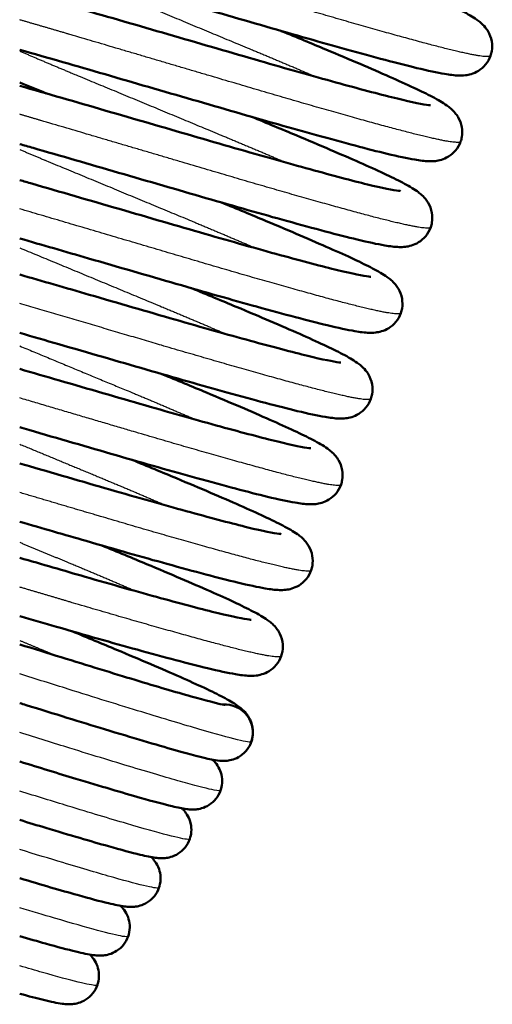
# Model space of a CAD drawing. Header units: millimetres. Extents: x 247 to 1050, y 34 to 1073.
# Tile 34 of 60: x 806 to 817, y 111 to 134. Entities that reach past the tile are written whole.
import ezdxf

# ---------------------------------------------------------------- set-up
doc = ezdxf.new("R2010")
doc.units = ezdxf.units.MM
doc.header["$LTSCALE"] = 0.75
doc.layers.add('Visible', color=7, linetype='Continuous', lineweight=50)
doc.layers.add('Visible Narrow', color=7, linetype='Continuous', lineweight=25)

msp = doc.modelspace()

# ---------------------------------------------------------------- linework, layer by layer
at = {"layer": 'Visible'}
for start, end in [(340.7911, 93.8413), (327.6911, 340.7911)]:
    msp.add_arc((810.812, 117.243), 0.65, start, end, dxfattribs=at)
for points, knots in [([(812.813, 135.495, -6.026), (813.174, 135.347, -5.878), (813.522, 135.203, -5.692), (814.402, 134.833, -5.101), (814.905, 134.618, -4.624), (815.733, 134.252, -3.532), (816.069, 134.096, -2.908), (816.445, 133.898, -1.896), (816.55, 133.839, -1.527), (816.709, 133.726, -0.948), (816.769, 133.683, -0.732), (816.865, 133.565, -0.487), (816.888, 133.534, -0.435), (816.946, 133.435, -0.307), (816.979, 133.354, -0.238), (817.007, 133.194, -0.134), (817.008, 133.116, -0.093), (816.989, 133.005, -0.036), (816.979, 132.968, -0.018), (816.967, 132.933)], [1.270837, 1.270837, 1.270837, 1.270837, 1.3953165, 1.3953165, 1.6076146, 1.6076146, 1.8207342, 1.8207342, 1.9369064, 1.9369064, 2.0039335, 2.0039335, 2.0232847, 2.0232847, 2.0555082, 2.0555082, 2.081165, 2.081165, 2.0935943, 2.0935943, 2.0935943, 2.0935943]), ([(816.967, 132.933), (816.941, 132.858, 0.039), (816.901, 132.787, 0.078), (816.803, 132.669, 0.164), (816.744, 132.62, 0.211), (816.628, 132.548, 0.32), (816.571, 132.525, 0.383), (816.468, 132.493, 0.524), (816.423, 132.486, 0.603), (816.327, 132.474, 0.805), (816.28, 132.474, 0.93), (816.125, 132.478, 1.377), (816.025, 132.492, 1.702), (815.729, 132.542, 2.477), (815.517, 132.588, 2.923), (814.831, 132.753, 4.043), (814.271, 132.903, 4.678), (813.064, 133.237, 5.604), (812.424, 133.419, 5.94), (811.108, 133.8, 6.368), (810.416, 134.001, 6.467), (809.063, 134.394, 6.428), (808.385, 134.592, 6.292), (807.148, 134.949, 5.814), (806.569, 135.112, 5.475), (806.06, 135.252, 5.055)], [0, 0, 0, 0, 0.026475, 0.026475, 0.052811, 0.052811, 0.078765, 0.078765, 0.105893, 0.105893, 0.145826, 0.145826, 0.24775, 0.24775, 0.39523, 0.39523, 0.644629, 0.644629, 0.862378, 0.862378, 1.07503, 1.07503, 1.285149, 1.285149, 1.487146, 1.487146, 1.487146, 1.487146]), ([(806.06, 134.419, 5.32), (806.572, 134.277, 5.681), (807.14, 134.115, 5.966), (808.378, 133.756, 6.368), (809.07, 133.555, 6.467), (810.423, 133.162, 6.428), (811.101, 132.965, 6.292), (812.36, 132.601, 5.805), (812.959, 132.432, 5.45), (814, 132.147, 4.57), (814.458, 132.025, 4.037), (815.153, 131.855, 2.871), (815.418, 131.803, 2.226), (815.559, 131.786, 1.395), (815.577, 131.785, 1.225), (815.577, 131.785, 1.056)], [0.670152, 0.670152, 0.670152, 0.670152, 0.862378, 0.862378, 1.07503, 1.07503, 1.285149, 1.285149, 1.49451, 1.49451, 1.702715, 1.702715, 1.904943, 1.904943, 1.955538, 1.955538, 1.955538, 1.955538]), ([(812.12, 133.507, -6.026), (812.481, 133.359, -5.878), (812.829, 133.215, -5.692), (813.71, 132.845, -5.101), (814.212, 132.63, -4.624), (815.04, 132.264, -3.532), (815.376, 132.108, -2.908), (815.752, 131.91, -1.896), (815.857, 131.851, -1.527), (816.016, 131.737, -0.948), (816.076, 131.695, -0.732), (816.172, 131.577, -0.487), (816.195, 131.546, -0.435), (816.253, 131.447, -0.307), (816.287, 131.366, -0.238), (816.314, 131.206, -0.134), (816.315, 131.128, -0.093), (816.296, 131.017, -0.036), (816.287, 130.98, -0.018), (816.275, 130.945)], [1.270837, 1.270837, 1.270837, 1.270837, 1.3953165, 1.3953165, 1.6076146, 1.6076146, 1.8207342, 1.8207342, 1.9369064, 1.9369064, 2.0039335, 2.0039335, 2.0232847, 2.0232847, 2.0555082, 2.0555082, 2.081165, 2.081165, 2.0935943, 2.0935943, 2.0935943, 2.0935943]), ([(816.275, 130.945), (816.248, 130.87, 0.039), (816.208, 130.799, 0.078), (816.11, 130.681, 0.164), (816.051, 130.632, 0.211), (815.936, 130.56, 0.32), (815.878, 130.537, 0.383), (815.776, 130.505, 0.524), (815.731, 130.498, 0.603), (815.634, 130.486, 0.805), (815.588, 130.486, 0.93), (815.432, 130.49, 1.377), (815.332, 130.504, 1.702), (815.036, 130.554, 2.477), (814.824, 130.6, 2.923), (814.138, 130.765, 4.043), (813.578, 130.915, 4.678), (812.371, 131.248, 5.604), (811.731, 131.43, 5.94), (810.416, 131.812, 6.368), (809.723, 132.013, 6.467), (808.37, 132.406, 6.428), (807.692, 132.604, 6.292), (806.716, 132.885, 5.915), (806.38, 132.981, 5.748), (806.06, 133.071, 5.551)], [0, 0, 0, 0, 0.026475, 0.026475, 0.052811, 0.052811, 0.078765, 0.078765, 0.105893, 0.105893, 0.145826, 0.145826, 0.24775, 0.24775, 0.39523, 0.39523, 0.644629, 0.644629, 0.862378, 0.862378, 1.07503, 1.07503, 1.285149, 1.285149, 1.400129, 1.400129, 1.400129, 1.400129]), ([(806.06, 132.236, 5.744), (806.375, 132.147, 5.91), (806.702, 132.053, 6.048), (807.685, 131.768, 6.368), (808.378, 131.567, 6.467), (809.73, 131.174, 6.428), (810.408, 130.976, 6.292), (811.668, 130.613, 5.805), (812.267, 130.444, 5.45), (813.307, 130.159, 4.57), (813.765, 130.037, 4.037), (814.461, 129.867, 2.871), (814.726, 129.815, 2.226), (814.866, 129.798, 1.395), (814.885, 129.797, 1.225), (814.885, 129.797, 1.056)], [0.75327, 0.75327, 0.75327, 0.75327, 0.862378, 0.862378, 1.07503, 1.07503, 1.285149, 1.285149, 1.49451, 1.49451, 1.702715, 1.702715, 1.904943, 1.904943, 1.955538, 1.955538, 1.955538, 1.955538]), ([(811.428, 131.519, -6.026), (811.789, 131.371, -5.878), (812.137, 131.227, -5.692), (813.017, 130.857, -5.101), (813.52, 130.642, -4.624), (814.348, 130.276, -3.532), (814.683, 130.12, -2.908), (815.06, 129.922, -1.896), (815.165, 129.862, -1.527), (815.323, 129.749, -0.948), (815.383, 129.707, -0.732), (815.48, 129.589, -0.487), (815.503, 129.558, -0.435), (815.561, 129.459, -0.307), (815.594, 129.378, -0.238), (815.621, 129.218, -0.134), (815.622, 129.14, -0.093), (815.603, 129.028, -0.036), (815.594, 128.992, -0.018), (815.582, 128.957)], [1.270837, 1.270837, 1.270837, 1.270837, 1.3953165, 1.3953165, 1.6076146, 1.6076146, 1.8207342, 1.8207342, 1.9369064, 1.9369064, 2.0039335, 2.0039335, 2.0232847, 2.0232847, 2.0555082, 2.0555082, 2.081165, 2.081165, 2.0935943, 2.0935943, 2.0935943, 2.0935943]), ([(815.582, 128.957), (815.556, 128.882, 0.039), (815.515, 128.811, 0.078), (815.417, 128.693, 0.164), (815.359, 128.644, 0.211), (815.243, 128.572, 0.32), (815.185, 128.549, 0.383), (815.083, 128.517, 0.524), (815.038, 128.51, 0.603), (814.941, 128.498, 0.805), (814.895, 128.498, 0.93), (814.74, 128.502, 1.377), (814.64, 128.516, 1.702), (814.344, 128.566, 2.477), (814.131, 128.612, 2.923), (813.446, 128.777, 4.043), (812.886, 128.927, 4.678), (811.679, 129.26, 5.604), (811.038, 129.442, 5.94), (809.723, 129.824, 6.368), (809.03, 130.025, 6.467), (807.678, 130.418, 6.428), (807, 130.616, 6.292), (806.265, 130.828, 6.008), (806.162, 130.857, 5.965), (806.06, 130.886, 5.919)], [0, 0, 0, 0, 0.026475, 0.026475, 0.052811, 0.052811, 0.078765, 0.078765, 0.105893, 0.105893, 0.145826, 0.145826, 0.24775, 0.24775, 0.39523, 0.39523, 0.644629, 0.644629, 0.862378, 0.862378, 1.07503, 1.07503, 1.285149, 1.285149, 1.31968, 1.31968, 1.31968, 1.31968]), ([(806.06, 130.05, 6.057), (806.154, 130.023, 6.093), (806.248, 129.996, 6.126), (806.992, 129.78, 6.368), (807.685, 129.579, 6.467), (809.038, 129.186, 6.428), (809.716, 128.988, 6.292), (810.975, 128.625, 5.805), (811.574, 128.456, 5.45), (812.615, 128.171, 4.57), (813.073, 128.049, 4.037), (813.768, 127.879, 2.871), (814.033, 127.827, 2.226), (814.173, 127.81, 1.395), (814.192, 127.809, 1.225), (814.192, 127.809, 1.056)], [0.831427, 0.831427, 0.831427, 0.831427, 0.862378, 0.862378, 1.07503, 1.07503, 1.285149, 1.285149, 1.49451, 1.49451, 1.702715, 1.702715, 1.904943, 1.904943, 1.955538, 1.955538, 1.955538, 1.955538]), ([(810.735, 129.531, -6.026), (811.096, 129.383, -5.878), (811.444, 129.238, -5.692), (812.324, 128.869, -5.101), (812.827, 128.653, -4.624), (813.655, 128.288, -3.532), (813.991, 128.132, -2.908), (814.367, 127.934, -1.896), (814.472, 127.874, -1.527), (814.631, 127.761, -0.948), (814.691, 127.719, -0.732), (814.787, 127.601, -0.487), (814.81, 127.57, -0.435), (814.868, 127.471, -0.307), (814.901, 127.39, -0.238), (814.929, 127.23, -0.134), (814.93, 127.152, -0.093), (814.911, 127.04, -0.036), (814.901, 127.004, -0.018), (814.889, 126.969)], [1.270837, 1.270837, 1.270837, 1.270837, 1.3953165, 1.3953165, 1.6076146, 1.6076146, 1.8207342, 1.8207342, 1.9369064, 1.9369064, 2.0039335, 2.0039335, 2.0232847, 2.0232847, 2.0555082, 2.0555082, 2.081165, 2.081165, 2.0935943, 2.0935943, 2.0935943, 2.0935943]), ([(814.889, 126.969), (814.863, 126.894, 0.039), (814.823, 126.823, 0.078), (814.725, 126.705, 0.164), (814.666, 126.656, 0.211), (814.55, 126.584, 0.32), (814.493, 126.561, 0.383), (814.39, 126.529, 0.524), (814.345, 126.522, 0.603), (814.249, 126.51, 0.805), (814.202, 126.51, 0.93), (814.047, 126.514, 1.377), (813.947, 126.528, 1.702), (813.651, 126.578, 2.477), (813.439, 126.624, 2.923), (812.753, 126.789, 4.043), (812.193, 126.939, 4.678), (810.986, 127.272, 5.604), (810.346, 127.454, 5.94), (809.03, 127.836, 6.368), (808.338, 128.037, 6.467), (807.12, 128.391, 6.432), (806.578, 128.548, 6.342), (806.06, 128.698, 6.182)], [0, 0, 0, 0, 0.026475, 0.026475, 0.052811, 0.052811, 0.078765, 0.078765, 0.105893, 0.105893, 0.145826, 0.145826, 0.24775, 0.24775, 0.39523, 0.39523, 0.644629, 0.644629, 0.862378, 0.862378, 1.07503, 1.07503, 1.24306, 1.24306, 1.24306, 1.24306]), ([(806.06, 127.861, 6.274), (806.587, 127.708, 6.404), (807.134, 127.549, 6.463), (808.345, 127.198, 6.428), (809.023, 127, 6.292), (810.282, 126.637, 5.805), (810.881, 126.468, 5.45), (811.922, 126.183, 4.57), (812.38, 126.061, 4.037), (813.075, 125.891, 2.871), (813.34, 125.839, 2.226), (813.481, 125.822, 1.395), (813.499, 125.821, 1.225), (813.499, 125.821, 1.056)], [0.906612, 0.906612, 0.906612, 0.906612, 1.07503, 1.07503, 1.285149, 1.285149, 1.49451, 1.49451, 1.702715, 1.702715, 1.904943, 1.904943, 1.955538, 1.955538, 1.955538, 1.955538]), ([(810.042, 127.543, -6.026), (810.403, 127.394, -5.878), (810.751, 127.25, -5.692), (811.632, 126.881, -5.101), (812.134, 126.665, -4.624), (812.962, 126.3, -3.532), (813.298, 126.144, -2.908), (813.674, 125.946, -1.896), (813.779, 125.886, -1.527), (813.938, 125.773, -0.948), (813.998, 125.731, -0.732), (814.094, 125.613, -0.487), (814.117, 125.582, -0.435), (814.175, 125.483, -0.307), (814.209, 125.402, -0.238), (814.236, 125.242, -0.134), (814.237, 125.164, -0.093), (814.218, 125.052, -0.036), (814.209, 125.016, -0.018), (814.197, 124.981)], [1.270837, 1.270837, 1.270837, 1.270837, 1.3953165, 1.3953165, 1.6076146, 1.6076146, 1.8207342, 1.8207342, 1.9369064, 1.9369064, 2.0039335, 2.0039335, 2.0232847, 2.0232847, 2.0555082, 2.0555082, 2.081165, 2.081165, 2.0935943, 2.0935943, 2.0935943, 2.0935943]), ([(814.197, 124.981), (814.17, 124.906, 0.039), (814.13, 124.835, 0.078), (814.032, 124.717, 0.164), (813.973, 124.668, 0.211), (813.858, 124.596, 0.32), (813.8, 124.572, 0.383), (813.698, 124.541, 0.524), (813.653, 124.534, 0.603), (813.556, 124.522, 0.805), (813.51, 124.522, 0.93), (813.354, 124.526, 1.377), (813.254, 124.54, 1.702), (812.959, 124.59, 2.477), (812.746, 124.636, 2.923), (812.06, 124.801, 4.043), (811.5, 124.951, 4.678), (810.293, 125.284, 5.604), (809.653, 125.466, 5.94), (808.338, 125.848, 6.368), (807.645, 126.049, 6.467), (806.663, 126.334, 6.439), (806.36, 126.422, 6.407), (806.06, 126.509, 6.352)], [0, 0, 0, 0, 0.026475, 0.026475, 0.052811, 0.052811, 0.078765, 0.078765, 0.105893, 0.105893, 0.145826, 0.145826, 0.24775, 0.24775, 0.39523, 0.39523, 0.644629, 0.644629, 0.862378, 0.862378, 1.07503, 1.07503, 1.169359, 1.169359, 1.169359, 1.169359]), ([(806.06, 125.672, 6.403), (806.366, 125.583, 6.441), (806.674, 125.494, 6.456), (807.652, 125.21, 6.428), (808.33, 125.012, 6.292), (809.59, 124.649, 5.805), (810.189, 124.48, 5.45), (811.229, 124.195, 4.57), (811.687, 124.073, 4.037), (812.383, 123.903, 2.871), (812.648, 123.851, 2.226), (812.788, 123.834, 1.395), (812.807, 123.833, 1.225), (812.807, 123.833, 1.056)], [0.9794715, 0.9794715, 0.9794715, 0.9794715, 1.0750301, 1.0750301, 1.2851492, 1.2851492, 1.4945098, 1.4945098, 1.7027154, 1.7027154, 1.9049431, 1.9049431, 1.9555385, 1.9555385, 1.9555385, 1.9555385]), ([(809.35, 125.555, -6.026), (809.711, 125.406, -5.878), (810.059, 125.262, -5.692), (810.939, 124.893, -5.101), (811.442, 124.677, -4.624), (812.27, 124.312, -3.532), (812.606, 124.156, -2.908), (812.982, 123.958, -1.896), (813.087, 123.898, -1.527), (813.245, 123.785, -0.948), (813.305, 123.743, -0.732), (813.402, 123.625, -0.487), (813.425, 123.594, -0.435), (813.483, 123.495, -0.307), (813.516, 123.414, -0.238), (813.543, 123.254, -0.134), (813.544, 123.176, -0.093), (813.525, 123.064, -0.036), (813.516, 123.028, -0.018), (813.504, 122.993)], [1.270837, 1.270837, 1.270837, 1.270837, 1.3953165, 1.3953165, 1.6076146, 1.6076146, 1.8207342, 1.8207342, 1.9369064, 1.9369064, 2.0039335, 2.0039335, 2.0232847, 2.0232847, 2.0555082, 2.0555082, 2.081165, 2.081165, 2.0935943, 2.0935943, 2.0935943, 2.0935943]), ([(813.504, 122.993), (813.478, 122.918, 0.039), (813.437, 122.847, 0.078), (813.339, 122.729, 0.164), (813.281, 122.679, 0.211), (813.165, 122.608, 0.32), (813.108, 122.584, 0.383), (813.005, 122.553, 0.524), (812.96, 122.545, 0.603), (812.863, 122.534, 0.805), (812.817, 122.534, 0.93), (812.662, 122.538, 1.377), (812.562, 122.552, 1.702), (812.266, 122.602, 2.477), (812.053, 122.648, 2.923), (811.368, 122.813, 4.043), (810.808, 122.963, 4.678), (809.601, 123.296, 5.604), (808.96, 123.478, 5.94), (807.645, 123.86, 6.368), (806.952, 124.061, 6.467), (806.201, 124.279, 6.446), (806.131, 124.3, 6.442), (806.06, 124.32, 6.438)], [0, 0, 0, 0, 0.026475, 0.026475, 0.052811, 0.052811, 0.078765, 0.078765, 0.105893, 0.105893, 0.145826, 0.145826, 0.24775, 0.24775, 0.39523, 0.39523, 0.644629, 0.644629, 0.862378, 0.862378, 1.07503, 1.07503, 1.097062, 1.097062, 1.097062, 1.097062]), ([(808.657, 123.567, -6.026), (809.018, 123.418, -5.878), (809.366, 123.274, -5.692), (810.246, 122.905, -5.101), (810.749, 122.689, -4.624), (811.577, 122.324, -3.532), (811.913, 122.168, -2.908), (812.289, 121.969, -1.896), (812.394, 121.91, -1.527), (812.553, 121.797, -0.948), (812.613, 121.755, -0.732), (812.709, 121.637, -0.487), (812.732, 121.606, -0.435), (812.79, 121.507, -0.307), (812.823, 121.426, -0.238), (812.851, 121.266, -0.134), (812.852, 121.188, -0.093), (812.833, 121.076, -0.036), (812.823, 121.04, -0.018), (812.811, 121.005)], [1.270837, 1.270837, 1.270837, 1.270837, 1.3953165, 1.3953165, 1.6076146, 1.6076146, 1.8207342, 1.8207342, 1.9369064, 1.9369064, 2.0039335, 2.0039335, 2.0232847, 2.0232847, 2.0555082, 2.0555082, 2.081165, 2.081165, 2.0935943, 2.0935943, 2.0935943, 2.0935943]), ([(806.06, 123.483, 6.45), (806.136, 123.461, 6.45), (806.212, 123.439, 6.45), (806.96, 123.222, 6.428), (807.638, 123.024, 6.292), (808.897, 122.661, 5.805), (809.496, 122.492, 5.45), (810.537, 122.207, 4.57), (810.995, 122.085, 4.037), (811.69, 121.915, 2.871), (811.955, 121.863, 2.226), (812.095, 121.846, 1.395), (812.114, 121.845, 1.225), (812.114, 121.845, 1.056)], [1.0514135, 1.0514135, 1.0514135, 1.0514135, 1.0750301, 1.0750301, 1.2851492, 1.2851492, 1.4945098, 1.4945098, 1.7027154, 1.7027154, 1.9049431, 1.9049431, 1.9555385, 1.9555385, 1.9555385, 1.9555385]), ([(812.811, 121.005), (812.785, 120.93, 0.039), (812.745, 120.859, 0.078), (812.647, 120.741, 0.164), (812.588, 120.691, 0.211), (812.473, 120.62, 0.32), (812.415, 120.596, 0.383), (812.312, 120.565, 0.524), (812.267, 120.557, 0.603), (812.171, 120.546, 0.805), (812.124, 120.546, 0.93), (811.969, 120.55, 1.377), (811.869, 120.564, 1.702), (811.573, 120.614, 2.477), (811.361, 120.66, 2.923), (810.675, 120.825, 4.043), (810.115, 120.975, 4.678), (808.908, 121.308, 5.604), (808.268, 121.49, 5.94), (807.105, 121.828, 6.318), (806.583, 121.979, 6.414), (806.06, 122.131, 6.442)], [0, 0, 0, 0, 0.026475, 0.026475, 0.052811, 0.052811, 0.078765, 0.078765, 0.105893, 0.105893, 0.145826, 0.145826, 0.24775, 0.24775, 0.39523, 0.39523, 0.644629, 0.644629, 0.862378, 0.862378, 1.02506, 1.02506, 1.02506, 1.02506]), ([(807.964, 121.579, -6.026), (808.325, 121.43, -5.878), (808.673, 121.286, -5.692), (809.554, 120.917, -5.101), (810.057, 120.701, -4.624), (810.884, 120.336, -3.532), (811.22, 120.18, -2.908), (811.596, 119.981, -1.896), (811.701, 119.922, -1.527), (811.86, 119.809, -0.948), (811.92, 119.767, -0.732), (812.016, 119.649, -0.487), (812.039, 119.618, -0.435), (812.097, 119.519, -0.307), (812.131, 119.438, -0.238), (812.158, 119.278, -0.134), (812.159, 119.2, -0.093), (812.14, 119.088, -0.036), (812.131, 119.052, -0.018), (812.119, 119.017)], [1.270837, 1.270837, 1.270837, 1.270837, 1.3953165, 1.3953165, 1.6076146, 1.6076146, 1.8207342, 1.8207342, 1.9369064, 1.9369064, 2.0039335, 2.0039335, 2.0232847, 2.0232847, 2.0555082, 2.0555082, 2.081165, 2.081165, 2.0935943, 2.0935943, 2.0935943, 2.0935943]), ([(806.06, 121.294, 6.416), (806.578, 121.144, 6.36), (807.091, 120.994, 6.236), (808.204, 120.673, 5.805), (808.803, 120.504, 5.45), (809.844, 120.218, 4.57), (810.302, 120.097, 4.037), (810.997, 119.927, 2.871), (811.262, 119.875, 2.226), (811.403, 119.858, 1.395), (811.421, 119.857, 1.225), (811.421, 119.857, 1.056)], [1.123496, 1.123496, 1.123496, 1.123496, 1.2851492, 1.2851492, 1.4945098, 1.4945098, 1.7027154, 1.7027154, 1.9049431, 1.9049431, 1.9555385, 1.9555385, 1.9555385, 1.9555385]), ([(812.119, 119.017), (812.092, 118.942, 0.039), (812.052, 118.871, 0.078), (811.954, 118.752, 0.164), (811.895, 118.703, 0.211), (811.78, 118.632, 0.32), (811.722, 118.608, 0.383), (811.62, 118.577, 0.524), (811.575, 118.569, 0.603), (811.478, 118.558, 0.805), (811.432, 118.558, 0.93), (811.276, 118.562, 1.377), (811.176, 118.576, 1.702), (810.881, 118.626, 2.477), (810.668, 118.672, 2.923), (809.982, 118.837, 4.043), (809.422, 118.987, 4.678), (808.215, 119.32, 5.604), (807.575, 119.502, 5.94), (806.633, 119.776, 6.247), (806.348, 119.858, 6.316), (806.06, 119.942, 6.365)], [0, 0, 0, 0, 0.0264748, 0.0264748, 0.0528111, 0.0528111, 0.0787645, 0.0787645, 0.1058933, 0.1058933, 0.1458259, 0.1458259, 0.2477503, 0.2477503, 0.3952304, 0.3952304, 0.6446285, 0.6446285, 0.8623782, 0.8623782, 0.9529431, 0.9529431, 0.9529431, 0.9529431]), ([(807.272, 119.591, -6.026), (807.633, 119.442, -5.878), (807.981, 119.298, -5.692), (808.861, 118.929, -5.101), (809.364, 118.713, -4.624), (810.192, 118.348, -3.532), (810.528, 118.192, -2.908), (810.904, 117.993, -1.896), (811.009, 117.934, -1.527), (811.167, 117.821, -0.948), (811.227, 117.779, -0.732), (811.324, 117.661, -0.487), (811.347, 117.63, -0.435), (811.405, 117.531, -0.307), (811.438, 117.45, -0.238), (811.466, 117.29, -0.134), (811.466, 117.212, -0.093), (811.447, 117.1, -0.036), (811.438, 117.064, -0.018), (811.426, 117.029)], [1.270837, 1.270837, 1.270837, 1.270837, 1.3953165, 1.3953165, 1.6076146, 1.6076146, 1.8207342, 1.8207342, 1.9369064, 1.9369064, 2.0039335, 2.0039335, 2.0232847, 2.0232847, 2.0555082, 2.0555082, 2.081165, 2.081165, 2.0935943, 2.0935943, 2.0935943, 2.0935943]), ([(806.06, 119.287, 6.247), (806.388, 119.185, 6.178), (806.71, 119.085, 6.081), (807.637, 118.797, 5.712), (808.223, 118.617, 5.355), (809.24, 118.309, 4.476), (809.686, 118.178, 3.942), (810.375, 117.984, 2.774), (810.637, 117.917, 2.123), (810.791, 117.887, 1.264), (810.814, 117.883, 1.071), (810.814, 117.883, 0.878)], [1.1724115, 1.1724115, 1.1724115, 1.1724115, 1.2766443, 1.2766443, 1.4839134, 1.4839134, 1.6905816, 1.6905816, 1.8949377, 1.8949377, 1.9526563, 1.9526563, 1.9526563, 1.9526563]), ([(811.361, 116.895), (811.322, 116.833, 0.024), (811.272, 116.778, 0.05), (811.162, 116.689, 0.112), (811.1, 116.655, 0.148), (810.989, 116.612, 0.234), (810.938, 116.6, 0.285), (810.856, 116.588, 0.395), (810.823, 116.586, 0.454), (810.753, 116.585, 0.603), (810.722, 116.587, 0.695), (810.623, 116.596, 1.011), (810.566, 116.606, 1.237), (810.3, 116.66, 2.136), (810.026, 116.732, 2.798), (809.23, 116.957, 4.083), (808.668, 117.124, 4.701), (807.478, 117.486, 5.587), (806.857, 117.678, 5.906), (806.161, 117.895, 6.123), (806.111, 117.91, 6.138), (806.06, 117.926, 6.153)], [0, 0, 0, 0, 0.0231994, 0.0231994, 0.0462165, 0.0462165, 0.0673611, 0.0673611, 0.0875256, 0.0875256, 0.116696, 0.116696, 0.1867077, 0.1867077, 0.3984476, 0.3984476, 0.6451124, 0.6451124, 0.8566568, 0.8566568, 0.8731229, 0.8731229, 0.8731229, 0.8731229]), ([(810.713, 115.902, -0.049), (810.689, 115.832, -0.026), (810.652, 115.766, -0.002), (810.561, 115.652, 0.049), (810.505, 115.602, 0.078), (810.39, 115.528, 0.147), (810.329, 115.502, 0.189), (810.226, 115.472, 0.284), (810.182, 115.464, 0.338), (810.107, 115.457, 0.457), (810.075, 115.456, 0.523), (810, 115.458, 0.705), (809.964, 115.462, 0.825), (809.823, 115.48, 1.301), (809.722, 115.503, 1.66), (809.4, 115.58, 2.513), (809.153, 115.646, 2.999), (808.448, 115.846, 4.04), (807.936, 115.997, 4.572), (806.959, 116.293, 5.276), (806.519, 116.428, 5.516), (806.06, 116.569, 5.693)], [0, 0, 0, 0, 0.0232216, 0.0232216, 0.046518, 0.046518, 0.0692457, 0.0692457, 0.0896872, 0.0896872, 0.1115229, 0.1115229, 0.148845, 0.148845, 0.2606347, 0.2606347, 0.4231842, 0.4231842, 0.6424519, 0.6424519, 0.7952432, 0.7952432, 0.7952432, 0.7952432]), ([(810.529, 116.614, -0.522), (810.539, 116.604, -0.498), (810.55, 116.593, -0.475), (810.596, 116.545, -0.385), (810.635, 116.496, -0.325), (810.695, 116.386, -0.24), (810.718, 116.329, -0.208), (810.747, 116.204, -0.152), (810.753, 116.135, -0.127), (810.743, 116.012, -0.085), (810.732, 115.955, -0.067), (810.713, 115.902, -0.049)], [1.94818514, 1.94818514, 1.94818514, 1.94818514, 1.95661721, 1.95661721, 1.98171463, 1.98171463, 2.00208005, 2.00208005, 2.0236155, 2.0236155, 2.04139781, 2.04139781, 2.04139781, 2.04139781]), ([(809.819, 115.484, -0.515), (809.834, 115.469, -0.48), (809.85, 115.453, -0.447), (809.896, 115.4, -0.362), (809.929, 115.357, -0.314), (809.983, 115.257, -0.237), (810.005, 115.199, -0.205), (810.034, 115.074, -0.149), (810.04, 115.005, -0.124), (810.03, 114.882, -0.083), (810.018, 114.827, -0.065), (810, 114.774, -0.047)], [1.85441359, 1.85441359, 1.85441359, 1.85441359, 1.86659318, 1.86659318, 1.88755059, 1.88755059, 1.9078829, 1.9078829, 1.92948285, 1.92948285, 1.94702781, 1.94702781, 1.94702781, 1.94702781]), ([(810, 114.774, -0.047), (809.975, 114.704, -0.024), (809.939, 114.638, 0), (809.847, 114.523, 0.051), (809.792, 114.474, 0.08), (809.676, 114.4, 0.149), (809.615, 114.374, 0.191), (809.512, 114.343, 0.286), (809.467, 114.336, 0.34), (809.391, 114.328, 0.459), (809.359, 114.328, 0.525), (809.283, 114.33, 0.709), (809.245, 114.334, 0.83), (809.099, 114.353, 1.311), (808.992, 114.377, 1.674), (808.659, 114.456, 2.503), (808.412, 114.523, 2.965), (807.717, 114.719, 3.94), (807.221, 114.865, 4.432), (806.472, 115.09, 4.945), (806.27, 115.152, 5.066), (806.06, 115.216, 5.174)], [0, 0, 0, 0, 0.0232337, 0.0232337, 0.0465431, 0.0465431, 0.0693005, 0.0693005, 0.0898178, 0.0898178, 0.1117882, 0.1117882, 0.1495771, 0.1495771, 0.2627883, 0.2627883, 0.4187834, 0.4187834, 0.6266355, 0.6266355, 0.6992931, 0.6992931, 0.6992931, 0.6992931]), ([(809.106, 114.355, -0.509), (809.133, 114.329, -0.449), (809.163, 114.297, -0.394), (809.229, 114.208, -0.291), (809.264, 114.145, -0.246), (809.307, 114.019, -0.179), (809.319, 113.956, -0.153), (809.326, 113.821, -0.104), (809.317, 113.747, -0.081), (809.294, 113.667, -0.055), (809.29, 113.656, -0.051), (809.286, 113.646, -0.048)], [1.7605781, 1.7605781, 1.7605781, 1.7605781, 1.78136241, 1.78136241, 1.80592286, 1.80592286, 1.82618378, 1.82618378, 1.84899699, 1.84899699, 1.85250806, 1.85250806, 1.85250806, 1.85250806]), ([(809.286, 113.646, -0.048), (809.262, 113.576, -0.025), (809.225, 113.51, -0.001), (809.134, 113.395, 0.05), (809.079, 113.346, 0.078), (808.963, 113.272, 0.147), (808.902, 113.246, 0.188), (808.799, 113.215, 0.283), (808.754, 113.208, 0.336), (808.677, 113.2, 0.455), (808.645, 113.199, 0.521), (808.568, 113.201, 0.706), (808.529, 113.205, 0.827), (808.378, 113.225, 1.309), (808.265, 113.25, 1.671), (807.926, 113.331, 2.471), (807.683, 113.396, 2.904), (807.022, 113.581, 3.792), (806.566, 113.714, 4.231), (806.06, 113.866, 4.575)], [0, 0, 0, 0, 0.0232042, 0.0232042, 0.0464804, 0.0464804, 0.0692057, 0.0692057, 0.0896924, 0.0896924, 0.1116509, 0.1116509, 0.1496126, 0.1496126, 0.2633792, 0.2633792, 0.4112517, 0.4112517, 0.600012, 0.600012, 0.600012, 0.600012]), ([(808.395, 113.225, -0.503), (808.421, 113.2, -0.447), (808.45, 113.17, -0.396), (808.512, 113.085, -0.298), (808.546, 113.026, -0.254), (808.59, 112.904, -0.187), (808.604, 112.842, -0.161), (808.613, 112.707, -0.111), (808.606, 112.633, -0.087), (808.583, 112.548, -0.059), (808.578, 112.533, -0.054), (808.573, 112.518, -0.049)], [1.66645196, 1.66645196, 1.66645196, 1.66645196, 1.68613632, 1.68613632, 1.70951592, 1.70951592, 1.72997063, 1.72997063, 1.75275614, 1.75275614, 1.75769111, 1.75769111, 1.75769111, 1.75769111]), ([(808.573, 112.518, -0.049), (808.549, 112.448, -0.026), (808.512, 112.382, -0.002), (808.421, 112.267, 0.049), (808.365, 112.218, 0.078), (808.249, 112.144, 0.147), (808.188, 112.117, 0.189), (808.084, 112.086, 0.285), (808.039, 112.079, 0.338), (807.961, 112.071, 0.458), (807.928, 112.071, 0.525), (807.848, 112.073, 0.714), (807.808, 112.077, 0.838), (807.647, 112.099, 1.333), (807.523, 112.126, 1.704), (807.172, 112.211, 2.471), (806.935, 112.274, 2.865), (806.476, 112.402, 3.449), (806.276, 112.459, 3.664), (806.06, 112.521, 3.861)], [0, 0, 0, 0, 0.02325, 0.02325, 0.0465781, 0.0465781, 0.0693731, 0.0693731, 0.0900169, 0.0900169, 0.1123368, 0.1123368, 0.1514152, 0.1514152, 0.2685908, 0.2685908, 0.4056784, 0.4056784, 0.4946363, 0.4946363, 0.4946363, 0.4946363]), ([(807.684, 112.095, -0.496), (807.69, 112.09, -0.484), (807.696, 112.084, -0.472), (807.725, 112.054, -0.415), (807.75, 112.025, -0.372), (807.806, 111.944, -0.286), (807.837, 111.888, -0.246), (807.879, 111.767, -0.181), (807.892, 111.703, -0.155), (807.899, 111.567, -0.105), (807.89, 111.493, -0.081), (807.867, 111.412, -0.055), (807.863, 111.401, -0.051), (807.86, 111.39, -0.047)], [1.57255531, 1.57255531, 1.57255531, 1.57255531, 1.57691385, 1.57691385, 1.59385557, 1.59385557, 1.61602221, 1.61602221, 1.636758, 1.636758, 1.65962649, 1.65962649, 1.6632706, 1.6632706, 1.6632706, 1.6632706]), ([(807.86, 111.39, -0.047), (807.835, 111.32, -0.024), (807.798, 111.254, 0), (807.707, 111.139, 0.051), (807.651, 111.09, 0.08), (807.536, 111.015, 0.149), (807.474, 110.989, 0.19), (807.37, 110.958, 0.286), (807.324, 110.95, 0.34), (807.245, 110.942, 0.46), (807.211, 110.942, 0.528), (807.129, 110.944, 0.718), (807.088, 110.949, 0.843), (806.92, 110.972, 1.342), (806.787, 111.001, 1.716), (806.457, 111.081, 2.383), (806.272, 111.129, 2.685), (806.06, 111.187, 2.963)], [0, 0, 0, 0, 0.0232655, 0.0232655, 0.0466106, 0.0466106, 0.0694441, 0.0694441, 0.0901907, 0.0901907, 0.1127079, 0.1127079, 0.1522383, 0.1522383, 0.2708372, 0.2708372, 0.3768854, 0.3768854, 0.3768854, 0.3768854])]:
    msp.add_open_spline(points, degree=3, knots=knots, dxfattribs=at)
msp.add_open_spline([(806.673, 132.061, -6.026), (806.464, 132.147, -5.94), (806.259, 132.232, -5.842), (806.06, 132.314, -5.732)], degree=3, dxfattribs=at)
at = {"layer": 'Visible Narrow'}
for points, weights, knots in [([(816.967, 132.933), (816.933, 132.834, 2.307), (815.617, 133.18, 4.173), (814.302, 133.527, 6.04), (812.196, 134.15, 6.753), (810.089, 134.772, 7.465), (807.983, 135.395, 6.753), (806.945, 135.701, 6.401), (806.06, 135.952, 5.73)], [1, 0.951056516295, 1, 0.951056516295, 1, 0.951056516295, 1, 0.975265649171, 0.975531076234], [0.57894737, 0.57894737, 0.57894737, 0.58421053, 0.58421053, 0.58947368, 0.58947368, 0.59473684, 0.59473684, 0.59739666, 0.59739666, 0.59739666]), ([(806.555, 135.115, -4.662), (807.254, 134.813, -5.224), (808.085, 134.467, -5.516), (809.743, 133.778, -6.098), (811.401, 133.089, -5.516), (812.232, 132.744, -5.224), (812.931, 132.441, -4.662)], [0.975546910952, 0.97485263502, 1, 0.951056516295, 1, 0.97485263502, 0.975546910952], [0.61308524, 0.61308524, 0.61308524, 0.61578947, 0.61578947, 0.62105263, 0.62105263, 0.62375686, 0.62375686, 0.62375686]), ([(816.275, 130.945), (816.24, 130.846, 2.307), (814.925, 131.192, 4.173), (813.61, 131.539, 6.04), (811.503, 132.162, 6.753), (809.397, 132.784, 7.465), (807.29, 133.407, 6.753), (806.649, 133.596, 6.536), (806.06, 133.766, 6.192)], [1, 0.951056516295, 1, 0.951056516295, 1, 0.951056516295, 1, 0.984585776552, 0.978880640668], [0.63157895, 0.63157895, 0.63157895, 0.63684211, 0.63684211, 0.64210526, 0.64210526, 0.64736842, 0.64736842, 0.649026, 0.649026, 0.649026]), ([(806.06, 133.042, -4.814), (806.68, 132.775, -5.266), (807.392, 132.479, -5.516), (809.05, 131.79, -6.098), (810.708, 131.101, -5.516), (811.539, 130.756, -5.224), (812.238, 130.453, -4.662)], [0.975854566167, 0.978354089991, 1, 0.951056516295, 1, 0.97485263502, 0.975546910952], [0.66609335, 0.66609335, 0.66609335, 0.66842105, 0.66842105, 0.67368421, 0.67368421, 0.67638844, 0.67638844, 0.67638844]), ([(815.582, 128.957), (815.547, 128.858, 2.307), (814.232, 129.204, 4.173), (812.917, 129.551, 6.04), (810.81, 130.174, 6.753), (808.704, 130.796, 7.465), (806.597, 131.418, 6.753), (806.325, 131.499, 6.66), (806.06, 131.576, 6.544)], [1, 0.951056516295, 1, 0.951056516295, 1, 0.951056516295, 1, 0.993382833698, 0.98855495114], [0.68421053, 0.68421053, 0.68421053, 0.68947368, 0.68947368, 0.69473684, 0.69473684, 0.7, 0.7, 0.70071158, 0.70071158, 0.70071158]), ([(806.06, 130.759, -5.241), (806.372, 130.627, -5.401), (806.7, 130.491, -5.516), (808.358, 129.802, -6.098), (810.016, 129.113, -5.516), (810.847, 128.767, -5.224), (811.545, 128.465, -4.662)], [0.983986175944, 0.98991505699, 1, 0.951056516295, 1, 0.97485263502, 0.975546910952], [0.719968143, 0.719968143, 0.719968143, 0.721052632, 0.721052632, 0.726315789, 0.726315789, 0.729020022, 0.729020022, 0.729020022]), ([(814.889, 126.969), (814.855, 126.87, 2.307), (813.539, 127.216, 4.173), (812.224, 127.563, 6.04), (810.118, 128.185, 6.753), (808.097, 128.783, 7.437), (806.06, 129.384, 6.803)], [1, 0.951056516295, 1, 0.951056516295, 1, 0.952945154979, 0.996368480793], [0.73684211, 0.73684211, 0.73684211, 0.74210526, 0.74210526, 0.74736842, 0.74736842, 0.75242848, 0.75242848, 0.75242848]), ([(806.06, 128.481, -5.534), (807.694, 127.802, -6.088), (809.323, 127.125, -5.516), (810.154, 126.779, -5.224), (810.853, 126.477, -4.662)], [0.998380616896, 0.95188006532, 1, 0.97485263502, 0.975546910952], [0.773772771, 0.773772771, 0.773772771, 0.778947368, 0.778947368, 0.781651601, 0.781651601, 0.781651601]), ([(814.197, 124.981), (814.162, 124.882, 2.307), (812.847, 125.228, 4.173), (811.532, 125.575, 6.04), (809.425, 126.197, 6.753), (807.77, 126.686, 7.313), (806.06, 127.192, 6.978)], [1, 0.951056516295, 1, 0.951056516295, 1, 0.961143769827, 0.983983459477], [0.78947368, 0.78947368, 0.78947368, 0.79473684, 0.79473684, 0.8, 0.8, 0.80417842, 0.80417842, 0.80417842]), ([(806.06, 126.205, -5.716), (807.368, 125.661, -5.959), (808.63, 125.137, -5.516), (809.461, 124.791, -5.224), (810.16, 124.489, -4.662)], [0.982679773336, 0.962299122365, 1, 0.97485263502, 0.975546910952], [0.827524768, 0.827524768, 0.827524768, 0.831578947, 0.831578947, 0.83428318, 0.83428318, 0.83428318]), ([(813.504, 122.993), (813.469, 122.893, 2.307), (812.154, 123.24, 4.173), (810.839, 123.587, 6.04), (808.733, 124.209, 6.753), (807.428, 124.595, 7.194), (806.06, 124.999, 7.076)], [1, 0.951056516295, 1, 0.951056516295, 1, 0.969106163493, 0.977213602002], [0.84210526, 0.84210526, 0.84210526, 0.84736842, 0.84736842, 0.85263158, 0.85263158, 0.85595376, 0.85595376, 0.85595376]), ([(806.06, 123.929, -5.795), (807.022, 123.529, -5.838), (807.938, 123.149, -5.516), (808.769, 122.803, -5.224), (809.467, 122.501, -4.662)], [0.975936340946, 0.972368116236, 1, 0.97485263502, 0.975546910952], [0.88123912, 0.88123912, 0.88123912, 0.884210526, 0.884210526, 0.886914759, 0.886914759, 0.886914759]), ([(812.811, 121.005), (812.777, 120.905, 2.307), (811.461, 121.252, 4.173), (810.146, 121.599, 6.04), (808.04, 122.221, 6.753), (807.075, 122.506, 7.079), (806.06, 122.806, 7.099)], [1, 0.951056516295, 1, 0.951056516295, 1, 0.976967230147, 0.975612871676], [0.89473684, 0.89473684, 0.89473684, 0.9, 0.9, 0.90526316, 0.90526316, 0.90774, 0.90774, 0.90774]), ([(806.06, 121.653, -5.777), (806.666, 121.401, -5.719), (807.245, 121.161, -5.516), (808.076, 120.815, -5.224), (808.775, 120.513, -4.662)], [0.977433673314, 0.982356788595, 1, 0.97485263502, 0.975546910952], [0.934944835, 0.934944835, 0.934944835, 0.936842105, 0.936842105, 0.939546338, 0.939546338, 0.939546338]), ([(812.119, 119.017), (812.084, 118.917, 2.307), (810.769, 119.264, 4.173), (809.454, 119.611, 6.04), (807.347, 120.233, 6.753), (806.718, 120.419, 6.966), (806.06, 120.614, 7.048)], [1, 0.951056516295, 1, 0.951056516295, 1, 0.984850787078, 0.979079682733], [0.94736842, 0.94736842, 0.94736842, 0.95263158, 0.95263158, 0.95789474, 0.95789474, 0.95952381, 0.95952381, 0.95952381]), ([(806.06, 119.377, -5.661), (806.309, 119.274, -5.601), (806.552, 119.173, -5.516), (806.737, 119.096, -5.451), (806.917, 119.02, -5.372)], [0.987327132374, 0.992520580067, 1, 0.994289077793, 0.989910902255], [0.988669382, 0.988669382, 0.988669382, 0.989473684, 0.989473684, 0.990087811, 0.990087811, 0.990087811])]:
    msp.add_rational_spline(points, weights, degree=2, knots=knots, dxfattribs=at)
for points, knots in [([(811.426, 117.029), (811.415, 117.011, 0.697), (811.306, 117.027, 1.393), (811.104, 117.076, 2.057), (810.903, 117.125, 2.721), (810.608, 117.206, 3.354), (810.234, 117.315, 3.929), (809.859, 117.424, 4.503), (809.404, 117.561, 5.02), (808.889, 117.719, 5.455), (808.374, 117.877, 5.891), (807.798, 118.056, 6.247), (807.186, 118.248, 6.507), (806.822, 118.362, 6.662), (806.444, 118.481, 6.784), (806.06, 118.602, 6.869)], [0, 0, 0, 0, 0.0078125, 0.0078125, 0.0078125, 0.015625, 0.015625, 0.015625, 0.0234375, 0.0234375, 0.0234375, 0.03125, 0.03125, 0.03125, 0.03590644, 0.03590644, 0.03590644, 0.03590644]), ([(810.713, 115.902, -0.049), (810.708, 115.889, 0.412), (810.66, 115.891, 0.873), (810.567, 115.908, 1.324), (810.433, 115.933, 1.977), (810.208, 115.99, 2.609), (809.901, 116.076, 3.193), (809.595, 116.161, 3.777), (809.207, 116.275, 4.314), (808.754, 116.411, 4.78), (808.301, 116.547, 5.246), (807.783, 116.706, 5.641), (807.223, 116.88, 5.949), (806.851, 116.995, 6.153), (806.461, 117.117, 6.319), (806.06, 117.242, 6.444)], [0.1664742, 0.1664742, 0.1664742, 0.1664742, 0.171875, 0.171875, 0.171875, 0.1796875, 0.1796875, 0.1796875, 0.1875, 0.1875, 0.1875, 0.1953125, 0.1953125, 0.1953125, 0.2004897, 0.2004897, 0.2004897, 0.2004897]), ([(810, 114.774, -0.047), (809.997, 114.767, 0.181), (809.984, 114.764, 0.409), (809.958, 114.765, 0.636), (809.888, 114.768, 1.27), (809.73, 114.802, 1.893), (809.489, 114.864, 2.478), (809.248, 114.927, 3.064), (808.926, 115.017, 3.612), (808.536, 115.132, 4.099), (808.146, 115.246, 4.587), (807.688, 115.384, 5.013), (807.182, 115.539, 5.361), (806.829, 115.647, 5.604), (806.452, 115.763, 5.808), (806.06, 115.885, 5.97)], [0.33314039, 0.33314039, 0.33314039, 0.33314039, 0.3359375, 0.3359375, 0.3359375, 0.34375, 0.34375, 0.34375, 0.3515625, 0.3515625, 0.3515625, 0.359375, 0.359375, 0.359375, 0.36482413, 0.36482413, 0.36482413, 0.36482413]), ([(809.286, 113.646, -0.048), (809.286, 113.645, -0.032), (809.286, 113.645, -0.016), (809.286, 113.644), (809.275, 113.627, 0.608), (809.178, 113.639, 1.214), (809.001, 113.679, 1.793), (808.824, 113.719, 2.373), (808.566, 113.788, 2.924), (808.238, 113.88, 3.425), (807.91, 113.973, 3.925), (807.512, 114.09, 4.375), (807.062, 114.226, 4.754), (806.751, 114.319, 5.016), (806.415, 114.421, 5.245), (806.06, 114.53, 5.436)], [0.49979513, 0.49979513, 0.49979513, 0.49979513, 0.5, 0.5, 0.5, 0.5078125, 0.5078125, 0.5078125, 0.515625, 0.515625, 0.515625, 0.5234375, 0.5234375, 0.5234375, 0.52883722, 0.52883722, 0.52883722, 0.52883722]), ([(808.573, 112.518, -0.049), (808.568, 112.505, 0.353), (808.525, 112.505, 0.754), (808.443, 112.518, 1.147), (808.326, 112.538, 1.713), (808.129, 112.585, 2.26), (807.862, 112.656, 2.765), (807.595, 112.728, 3.271), (807.258, 112.824, 3.735), (806.865, 112.939, 4.138), (806.617, 113.012, 4.392), (806.347, 113.092, 4.621), (806.06, 113.179, 4.822)], [0.6664452, 0.6664452, 0.6664452, 0.6664452, 0.671875, 0.671875, 0.671875, 0.6796875, 0.6796875, 0.6796875, 0.6875, 0.6875, 0.6875, 0.69241498, 0.69241498, 0.69241498, 0.69241498]), ([(807.86, 111.39, -0.047), (807.857, 111.383, 0.151), (807.845, 111.379, 0.35), (807.822, 111.379, 0.547), (807.761, 111.38, 1.092), (807.622, 111.406, 1.628), (807.414, 111.457, 2.131), (807.206, 111.508, 2.634), (806.927, 111.584, 3.105), (806.59, 111.68, 3.524), (806.427, 111.726, 3.727), (806.249, 111.778, 3.918), (806.06, 111.833, 4.095)], [0.83310837, 0.83310837, 0.83310837, 0.83310837, 0.8359375, 0.8359375, 0.8359375, 0.84375, 0.84375, 0.84375, 0.8515625, 0.8515625, 0.8515625, 0.85535733, 0.85535733, 0.85535733, 0.85535733])]:
    msp.add_open_spline(points, degree=3, knots=knots, dxfattribs=at)

doc.saveas('drawing.dxf')
